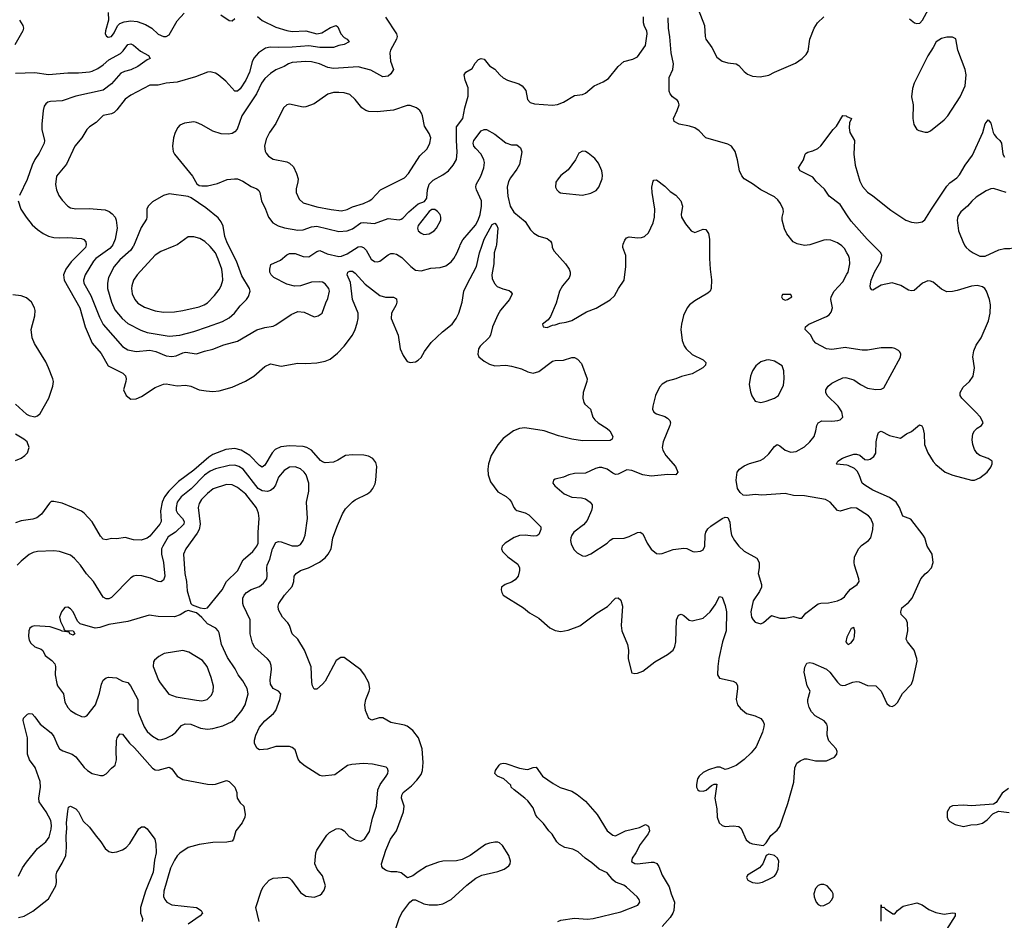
# Model space of a CAD drawing. Header units: inches. Extents: x 1834610 to 2027685, y 642842 to 774116.
# Tile 246 of 256: x 1913960 to 1921149, y 705078 to 711652. Entities that reach past the tile are written whole.
import ezdxf

# ---------------------------------------------------------------- set-up
doc = ezdxf.new("R2010")
doc.units = ezdxf.units.IN
doc.header["$MEASUREMENT"] = 0
for name, color, linetype in [('B9710', 7, 'Continuous'), ('B9711', 7, 'Continuous'), ('B9720', 7, 'Continuous'), ('B9721', 7, 'Continuous')]:
    doc.layers.add(name, color=color, linetype=linetype)

msp = doc.modelspace()

# ---------------------------------------------------------------- linework, layer by layer
at = {"layer": 'B9710', "color": 5}
for points, elevation in [([(1914442, 710000), (1914439, 709990), (1914334.9, 709885.1), (1914295.9, 709830), (1914279.5, 709790), (1914284.6, 709750), (1914397.8, 709550), (1914436.6, 709410), (1914490, 709291.4), (1914554.9, 709214.9), (1914604.5, 709124.5), (1914713, 709073), (1914732.4, 709052.4), (1914737.4, 709030), (1914734.6, 709010), (1914717.6, 708950), (1914737.1, 708910), (1914770, 708881.3), (1914810, 708885.7), (1914850, 708902), (1914950, 708967.7), (1915010, 708992.2), (1915030, 708993.7), (1915110, 708980.2), (1915170, 708985.4), (1915210, 708975.9), (1915270, 708951.3), (1915321.7, 708941.7), (1915370, 708938.2), (1915417.3, 708942.7), (1915510.3, 708970.3), (1915607.3, 709012.7), (1915670, 709050.3), (1915750, 709121.3), (1915790, 709140.3), (1915870, 709123.8), (1915990, 709144.9), (1916050, 709142.4), (1916130, 709147.2), (1916190, 709158.3), (1916225.7, 709174.3), (1916281.3, 709218.7), (1916330, 709269), (1916390, 709350.3), (1916409.3, 709390.7), (1916423.8, 709436.2), (1916429.9, 709470), (1916429.9, 709510), (1916390.6, 709610), (1916374.1, 709734.1), (1916349.8, 709790), (1916354.5, 709810), (1916370, 709817.7), (1916390, 709815.5), (1916410, 709801.8), (1916482.5, 709722.5), (1916590, 709639), (1916630, 709627.9), (1916690, 709627), (1916710, 709614), (1916712.4, 709590), (1916707.6, 709570), (1916674.3, 709510), (1916671.5, 709471.5), (1916722.2, 709350), (1916738.4, 709250), (1916759.9, 709199.9), (1916790, 709157.3), (1916810.5, 709150.5), (1916850, 709154.9), (1916870, 709166), (1916890, 709185.5), (1916916.1, 709230), (1916964.4, 709295.6), (1917045.7, 709374.3), (1917116.4, 709430), (1917147.8, 709470), (1917166.5, 709510), (1917191.4, 709590), (1917203.7, 709670), (1917223.5, 709716.5), (1917293.9, 709850), (1917316, 709950), (1917332.9, 710000)], 420), ([(1914632.1, 710000), (1914617.2, 709982.8), (1914516.3, 709910), (1914497.8, 709890), (1914438.2, 709790), (1914424.7, 709750), (1914429.2, 709730), (1914478.9, 709638.9), (1914541.6, 709481.6), (1914568.3, 709428.3), (1914710, 709267.2), (1914750, 709242.7), (1914810, 709230.1), (1914910, 709240.5), (1914954.9, 709230), (1915030, 709198.9), (1915070, 709193.4), (1915101.5, 709198.5), (1915150, 709220.2), (1915170, 709224.2), (1915250, 709212.2), (1915310, 709232.6), (1915370, 709246.3), (1915450, 709277.6), (1915550, 709304.9), (1915690, 709387.2), (1915750, 709405.5), (1915810, 709415.2), (1915830, 709423.9), (1915940.9, 709499.1), (1915990, 709523.1), (1916037.4, 709517.4), (1916110, 709484), (1916138, 709490), (1916168.7, 709510), (1916194.2, 709585.8), (1916210, 709618), (1916222.4, 709670), (1916217.6, 709690), (1916190, 709724.5), (1916170, 709735.6), (1916150, 709738.7), (1916090, 709736.9), (1916010, 709709.6), (1915966.9, 709706.9), (1915910, 709721.3), (1915816, 709770), (1915796, 709790), (1915786, 709810), (1915785.2, 709830), (1915794.6, 709865.4), (1915862.8, 709897.2), (1915910, 709935.8), (1915930, 709946.7), (1915970, 709945.7), (1916030, 709923.1), (1916070, 709920.3), (1916130, 709959.6), (1916150, 709966.3), (1916203.7, 709943.7), (1916290, 709924.8), (1916310, 709926), (1916350, 709943.3), (1916430, 709994.4), (1916450, 709997.7), (1916471.2, 709990), (1916489, 709969), (1916525, 709905), (1916550, 709886.7), (1916570, 709883.7), (1916590, 709890.3), (1916650, 709936), (1916670, 709944.9), (1916690, 709946.5), (1916710, 709941.5), (1916750, 709917.4), (1916814.9, 709850), (1916850, 709824.9), (1916890, 709819.3), (1916962.7, 709837.3), (1917030, 709842.4), (1917070, 709854.4), (1917110, 709884.9), (1917130.6, 709909.4), (1917152.6, 709947.4), (1917172.9, 710000)], 440), ([(1914789.8, 710000), (1914786.9, 709993.1), (1914770, 709968.9), (1914690, 709899.2), (1914649.2, 709850), (1914609.3, 709770), (1914600.5, 709730), (1914600.9, 709690), (1914629.5, 709590), (1914655.1, 709535.1), (1914707.5, 709470), (1914750, 709434.2), (1914844.9, 709384.9), (1914889.5, 709369.5), (1915050, 709342), (1915130, 709348.7), (1915230, 709375.9), (1915329.9, 709410.1), (1915440.7, 709450), (1915490, 709475.8), (1915529.2, 709510.8), (1915570, 709564.2), (1915615.1, 709610), (1915630, 709630.7), (1915642.6, 709670), (1915636.8, 709690), (1915581.3, 709781.3), (1915541.6, 709890), (1915486.1, 710000)], 460), ([(1915086.2, 710000), (1914990, 709960.3), (1914950, 709934.5), (1914818.5, 709790), (1914791.5, 709750), (1914777.3, 709710), (1914774.9, 709690), (1914781.3, 709650), (1914800.2, 709610), (1914823.4, 709583.4), (1914870, 709553.2), (1914950, 709526.7), (1915010, 709517.1), (1915090, 709520.2), (1915150, 709529.1), (1915270, 709556.2), (1915305.6, 709570), (1915330, 709586), (1915382.1, 709637.9), (1915416.8, 709683.2), (1915430.9, 709710), (1915442.4, 709750), (1915441.5, 709790), (1915434.5, 709830), (1915410, 709905.1), (1915389.8, 709950), (1915350, 709997.7), (1915347.5, 710000)], 480), ([(1917438.5, 710000), (1917424.2, 709950), (1917422, 709870), (1917407.2, 709790), (1917410, 709762.8), (1917425.7, 709725.7), (1917445, 709705), (1917487.1, 709687.1), (1917534.4, 709674.4), (1917546.4, 709666.4), (1917554.4, 709650), (1917534.9, 709610), (1917470, 709531.3), (1917450, 709497.6), (1917411.2, 709410), (1917397.4, 709350), (1917387.9, 709332.1), (1917322.6, 709270), (1917310.3, 709250), (1917305.3, 709210), (1917311.7, 709191.7), (1917350, 709158.4), (1917390, 709137.1), (1917430, 709125.5), (1917509.8, 709130.2), (1917550, 709124.2), (1917622.9, 709102.9), (1917670, 709081.1), (1917710, 709071.8), (1917750, 709083.1), (1917850, 709160.2), (1917870, 709165.2), (1917930, 709167.9), (1917990, 709187.4), (1918010, 709185.7), (1918033.7, 709173.7), (1918062.3, 709142.3), (1918103.1, 709030), (1918100.9, 709010), (1918073.1, 708930), (1918070.4, 708890), (1918078, 708858), (1918086, 708846), (1918128, 708810), (1918144.2, 708750), (1918158, 708730), (1918182.4, 708710), (1918249.1, 708669.1), (1918268.2, 708650), (1918290.4, 708609.6), (1918286.8, 708590), (1918270, 708580.7), (1918070, 708578.7), (1917990, 708590.6), (1917893.8, 708613.8), (1917789.2, 708650), (1917647.9, 708672.1), (1917610, 708667.1), (1917565.3, 708650), (1917490, 708595.3), (1917450.1, 708549.9), (1917402.9, 708470), (1917383, 708410), (1917378.4, 708370), (1917381.1, 708330), (1917398.2, 708278.2), (1917450, 708205.7), (1917511, 708171), (1917535.3, 708150), (1917551.8, 708130), (1917568.5, 708090), (1917578.5, 708078.5), (1917589.3, 708069.3), (1917650, 708051.3), (1917678, 708038), (1917765.7, 707950), (1917764.4, 707930), (1917750, 707894), (1917735.7, 707884.3), (1917710, 707881.4), (1917650, 707889.9), (1917610, 707887.9), (1917570, 707871.1), (1917505.5, 707830), (1917482.4, 707810), (1917478.2, 707790), (1917485.4, 707770), (1917523.6, 707730), (1917597.3, 707677.3), (1917610.2, 707650.2), (1917610.2, 707630.2), (1917598.6, 707590), (1917577.8, 707562.2), (1917550, 707546.3), (1917504, 707530), (1917478.4, 707510), (1917474.4, 707490), (1917479.3, 707470), (1917490.7, 707450), (1917637.6, 707357.6), (1917683.1, 707323.1), (1917750, 707284.4), (1917830, 707213), (1917870, 707192.7), (1917910, 707186), (1917963.9, 707196.1), (1918050, 707228.2), (1918177.3, 707322.7), (1918250.7, 707369.3), (1918310, 707428.2), (1918330, 707430.7), (1918350, 707414), (1918360.2, 707370), (1918351.5, 707230), (1918355.6, 707190), (1918398.7, 707090), (1918404.9, 707050), (1918403.1, 706990), (1918426.8, 706890), (1918430, 706884.7), (1918450, 706878.8), (1918470, 706880.7), (1918510, 706895.5), (1918596.6, 706963.4), (1918690, 707018), (1918731.2, 707050), (1918742.8, 707077.2), (1918749.8, 707110), (1918754.8, 707270), (1918770, 707304.9), (1918790, 707313.4), (1918810, 707302), (1918847.7, 707267.7), (1918870, 707263.6), (1918950, 707283.6), (1919001.7, 707330), (1919038.6, 707381.4), (1919070, 707441), (1919090, 707436), (1919110, 707376), (1919119.3, 707330), (1919116.9, 707190), (1919091.1, 707110), (1919064.5, 706990), (1919056.5, 706930), (1919055.3, 706870), (1919070, 706846.4), (1919170, 706823.1), (1919192.2, 706810), (1919200.3, 706790), (1919201.7, 706770), (1919190.4, 706690), (1919200.5, 706650), (1919222.9, 706622.9), (1919267.1, 706587.1), (1919330, 706570.3), (1919371, 706551), (1919388.1, 706528.1), (1919394.3, 706510), (1919394, 706490), (1919384, 706450), (1919336.8, 706343.2), (1919300.7, 706299.3), (1919250, 706251.5), (1919192.1, 706208), (1919130, 706182.7), (1919110, 706179), (1919075.2, 706195.2), (1919050, 706195.1), (1918990, 706176.2), (1918950, 706156.5), (1918920.2, 706130), (1918909.2, 706110), (1918900.7, 706070), (1918902, 706050), (1918910.2, 706030.2), (1918922, 706022), (1918950, 706019.2), (1918971.2, 706028.8), (1919010, 706062.6), (1919030, 706071.8), (1919050.4, 706070.4), (1919036.2, 705970), (1919048.8, 705891.2), (1919053.1, 705830), (1919067.6, 705790), (1919088.5, 705770), (1919110, 705762.9), (1919170, 705768.1), (1919210, 705762.6), (1919228, 705748), (1919264.7, 705664.7), (1919290, 705643), (1919310, 705636.4), (1919390, 705624), (1919410, 705642), (1919444.3, 705695.7), (1919490, 705736.5), (1919510, 705763.2), (1919569.2, 705930), (1919612.9, 706087.1), (1919619.4, 706190), (1919635, 706225), (1919657.3, 706242.7), (1919690, 706255.2), (1919710, 706255.6), (1919770, 706242.7), (1919850, 706240.9), (1919910, 706268.9), (1919926.3, 706290), (1919929.6, 706310), (1919921.6, 706330), (1919868, 706388), (1919861.8, 706401.8), (1919855.8, 706430), (1919858.9, 706490), (1919853.5, 706510), (1919833, 706533), (1919767.8, 706570), (1919740.3, 706600.3), (1919723.7, 706630), (1919713.8, 706670), (1919713.8, 706690), (1919731.2, 706750), (1919709.7, 706790), (1919688, 706890), (1919693.4, 706926.6), (1919706.2, 706953.8), (1919730, 706959.1), (1919750, 706955.5), (1919850, 706910.4), (1919874, 706890), (1919930, 706816.3), (1919950, 706797.1), (1919970, 706792.4), (1919990, 706794.4), (1920000, 706798.4)], 420), ([(1917846.4, 710000), (1917848.2, 709990), (1917862, 709962), (1917944.2, 709870), (1917972.2, 709830), (1917979.5, 709810), (1917979.5, 709790), (1917971.7, 709768.3), (1917922, 709710), (1917900.7, 709670), (1917876.1, 709583.9), (1917834.8, 709485.2), (1917818.8, 709461.2), (1917778, 709430), (1917782, 709410), (1917810, 709404.7), (1917850, 709422), (1917870, 709424.7), (1917902.7, 709437.3), (1917950, 709443), (1917990, 709455.5), (1918099.3, 709520.7), (1918170, 709547), (1918270, 709606.7), (1918303.7, 709636.3), (1918333, 709690), (1918373.3, 709750), (1918386.3, 709850), (1918386, 709910), (1918384.4, 709930), (1918362.6, 709990), (1918363.8, 710000)], 440), ([(1918996.9, 710000), (1918995.8, 709910), (1919000.4, 709830), (1919012.1, 709752.1), (1919008.5, 709690), (1919000.5, 709670), (1918984.9, 709655.1), (1918890, 709599.7), (1918850.2, 709569.8), (1918834, 709550), (1918807.5, 709492.5), (1918791.4, 709430), (1918787.1, 709390), (1918796, 709310), (1918811.3, 709271.3), (1918825.3, 709250), (1918869.3, 709209.3), (1918950.5, 709170), (1918970.6, 709150), (1918968.2, 709130), (1918948.4, 709110), (1918870, 709066.6), (1918791.5, 709048.5), (1918750, 709029.7), (1918686.1, 709013.9), (1918650, 708992.3), (1918630.4, 708969.6), (1918602.4, 708910), (1918581.6, 708830), (1918579.1, 708810), (1918590, 708786), (1918610, 708774), (1918670, 708756.3), (1918690, 708744), (1918706, 708726), (1918710.4, 708710), (1918706.4, 708690), (1918657.8, 708570), (1918650.3, 708530), (1918654.9, 708510), (1918676.5, 708470), (1918748.2, 708390), (1918764.9, 708350), (1918750, 708329.6), (1918693, 708333), (1918570, 708321), (1918509.3, 708329.3), (1918430, 708362.2), (1918392.7, 708367.3), (1918330, 708334.8), (1918310, 708333.3), (1918290, 708341.7), (1918250, 708372.1), (1918210, 708384), (1918190, 708382.6), (1918164.1, 708375.9), (1918090, 708341.6), (1918010, 708339.5), (1917970, 708329.4), (1917930, 708312.3), (1917870, 708299), (1917858, 708290), (1917851.3, 708270), (1917866, 708250), (1917934.8, 708190), (1917990, 708166.7), (1918062.3, 708162.3), (1918090, 708154), (1918125.5, 708130), (1918138.4, 708110), (1918140.3, 708090), (1918134.9, 708070), (1918102.5, 707997.5), (1918075.3, 707964.8), (1918006.4, 707910), (1917990.4, 707890), (1917983.1, 707870), (1917981.3, 707850), (1917985.8, 707825.8), (1918005.1, 707785.1), (1918030, 707760.7), (1918070, 707737.3), (1918090, 707736.3), (1918130, 707753), (1918249.2, 707830), (1918270, 707853.4), (1918290, 707866), (1918372.7, 707867.3), (1918410, 707879.3), (1918470, 707908), (1918490, 707910.4), (1918510, 707898.8), (1918541.7, 707830), (1918570, 707786), (1918610, 707756.4), (1918630, 707752.2), (1918650, 707755.3), (1918730, 707783.8), (1918810, 707794), (1918830, 707791), (1918874, 707770), (1918890, 707767.7), (1918930, 707773.4), (1918950, 707782.8), (1918962, 707810), (1918963.5, 707890), (1918969.8, 707910.2), (1918985.3, 707934.7), (1919006.2, 707953.8), (1919090, 708010.8), (1919110, 708021), (1919130, 708018), (1919144.9, 707984.9), (1919148.7, 707930), (1919157.4, 707890), (1919178.9, 707850), (1919210.4, 707810), (1919250, 707772.4), (1919340.8, 707720.8), (1919358.9, 707690), (1919359, 707650), (1919351.6, 707610), (1919376.5, 707530), (1919376, 707510), (1919362, 707478), (1919315.5, 707410), (1919297.1, 707330), (1919303.8, 707290), (1919314.8, 707270), (1919330, 707254.8), (1919370, 707242.8), (1919390, 707250.8), (1919450, 707302.8), (1919510, 707283.1), (1919550, 707284), (1919610, 707294.7), (1919650, 707283.6), (1919670, 707284.2), (1919700.7, 707319.3), (1919790, 707387), (1919810, 707392.9), (1919864, 707396), (1919930, 707410.3), (1919958.2, 707421.8), (1919980.9, 707439.1), (1920000, 707463)], 440), ([(1920000, 709951), (1919981.8, 709981.8), (1919964.5, 710000)], 440), ([(1920000, 709257.2), (1919990, 709258.7), (1919890, 709245.3), (1919850, 709249.8), (1919771.8, 709291.8), (1919756.3, 709310), (1919732.9, 709352.9), (1919694.5, 709390), (1919697, 709410), (1919720.7, 709430), (1919850, 709485.2), (1919870, 709498.7), (1919883.7, 709516.3), (1919894, 709550), (1919882.5, 709610), (1919883.7, 709630), (1919906.2, 709670), (1919970, 709739.5), (1920000, 709794.2)], 440), ([(1913930, 708845.8), (1914010, 708771.7), (1914030, 708762.4), (1914070, 708753.7), (1914090, 708760.4), (1914110, 708777.3), (1914172.3, 708890), (1914202.5, 708977.5), (1914205.7, 709010), (1914201.9, 709030), (1914170.4, 709110.4), (1914150, 709153.6), (1914067.3, 709287.3), (1914051.2, 709330), (1914044.5, 709390), (1914071.1, 709490), (1914071.9, 709530), (1914067.8, 709550), (1914044.8, 709590), (1914010, 709622.7), (1913970, 709636.2), (1913910, 709644)], 420), ([(1920000, 708079.9), (1919950, 708063.6), (1919929.8, 708069.8), (1919877.6, 708130), (1919844, 708150), (1919690, 708176.4), (1919610, 708177.6), (1919550, 708194), (1919377.8, 708182.2), (1919330, 708185.4), (1919270, 708178.7), (1919242.4, 708182.4), (1919220.1, 708200.1), (1919200.7, 708230), (1919191.7, 708291.7), (1919199.5, 708350), (1919214.5, 708370), (1919250, 708395.8), (1919287.6, 708412.4), (1919365.4, 708434.6), (1919392.1, 708447.9), (1919430, 708482), (1919470, 708536.4), (1919490, 708550.4), (1919510, 708542.4), (1919550, 708510.4), (1919590, 708494), (1919630, 708499.5), (1919690, 708534.3), (1919730, 708571.8), (1919759.7, 708610), (1919773.5, 708650), (1919779.7, 708690), (1919790, 708710.4), (1919816.6, 708723.4), (1919890, 708720.9), (1919933.9, 708726.1), (1919949.6, 708730.4), (1919969.2, 708750), (1919963.7, 708790), (1919935.6, 708830), (1919855.1, 708910), (1919846.3, 708930), (1919846, 708950), (1919862.4, 708977.6), (1919890, 708999.5), (1919922.9, 709017.1), (1919970, 709037), (1919990, 709039.5), (1920000, 709037)], 440), ([(1913930, 708434.9), (1913970, 708450.5), (1913998, 708470), (1914016.2, 708490), (1914029.5, 708530), (1914014.5, 708570), (1913989.6, 708590), (1913930, 708625.5)], 420), ([(1916690, 704966.8), (1916729.7, 705090.3), (1916750, 705131.3), (1916809.4, 705210.6), (1916830, 705226), (1916850, 705226), (1916910, 705198.8), (1916950, 705190.8), (1917009.3, 705190.7), (1917050, 705198.8), (1917109, 705230), (1917224.9, 705335.1), (1917290, 705386), (1917333.7, 705406.3), (1917450, 705433.7), (1917497.2, 705450), (1917530, 705474), (1917540.7, 705490), (1917543.6, 705510), (1917531.5, 705550), (1917484.4, 705624.4), (1917462.3, 705642.3), (1917450, 705647.6), (1917430, 705648), (1917390, 705641.1), (1917362, 705630), (1917250, 705551.2), (1917190, 705520.5), (1917150, 705512.4), (1917050, 705509.7), (1917016.9, 705503.1), (1916930.3, 705469.7), (1916868.3, 705431.7), (1916830, 705402), (1916791.3, 705388.7), (1916745.2, 705425.2), (1916712.5, 705432.5), (1916670, 705432), (1916650, 705436.2), (1916630, 705443.6), (1916610, 705459.3), (1916602.9, 705470), (1916601.6, 705490), (1916632.3, 705590), (1916667.3, 705670), (1916710.7, 705730), (1916763.1, 705870), (1916766.8, 705910), (1916748.2, 705970), (1916749.8, 705990), (1916760.3, 706010), (1916820.7, 706059.3), (1916859.2, 706100.8), (1916890, 706142.6), (1916900.6, 706170), (1916906.8, 706230), (1916897.2, 706330), (1916870.6, 706410), (1916830, 706462), (1916790, 706494.2), (1916770, 706502), (1916670, 706521.7), (1916610, 706556.8), (1916583.4, 706556.6), (1916530, 706538.7), (1916510, 706551.8), (1916483.8, 706610), (1916478.8, 706650), (1916486.2, 706690), (1916512, 706750), (1916515.3, 706770), (1916508.7, 706810), (1916478, 706870), (1916450, 706906.3), (1916330, 706995.1), (1916304.7, 706995.3), (1916270, 706975.1), (1916190, 706824.5), (1916170, 706800.7), (1916130, 706766), (1916110, 706765.2), (1916098.4, 706790), (1916093.9, 706813.9), (1916087.5, 706927.5), (1916039.7, 707050), (1915989.8, 707129.8), (1915949.8, 707169.8), (1915929.8, 707230), (1915917.7, 707250), (1915877.7, 707290), (1915850, 707344), (1915847.1, 707370), (1915852.3, 707390), (1915893.1, 707450), (1915950, 707514.9), (1915962, 707550), (1915962.6, 707590), (1915978, 707610), (1916010, 707632), (1916068.4, 707651.6), (1916149, 707691), (1916190, 707724.9), (1916210.9, 707750), (1916234.2, 707790), (1916247.2, 707870), (1916281.3, 707958.7), (1916315.5, 708044.5), (1916339.1, 708080.9), (1916390, 708131.7), (1916410, 708146), (1916498, 708190), (1916523.7, 708210), (1916538.4, 708230), (1916555.2, 708264.8), (1916560.5, 708290), (1916567.3, 708390), (1916560.1, 708420.1), (1916539.3, 708450), (1916506.5, 708466.5), (1916472.9, 708472.9), (1916390, 708476.3), (1916339.5, 708470), (1916283.5, 708436.5), (1916250, 708422), (1916190, 708417.2), (1916170, 708424.1), (1916155.4, 708435.4), (1916090, 708509.1), (1916056.4, 708530), (1916030, 708536.1), (1915930, 708540.6), (1915866.4, 708533.6), (1915826, 708514), (1915804.2, 708490), (1915750, 708400.4), (1915730, 708386.6), (1915710, 708397.1), (1915641, 708470), (1915578, 708510), (1915530, 708522.5), (1915465.1, 708514.9), (1915370, 708477.9), (1915340.4, 708459.6), (1915230, 708364.5), (1915119.2, 708280.8), (1915049.8, 708210.2), (1915017.8, 708170), (1915000.4, 708130), (1914987.5, 708067.5), (1914992, 707990), (1914983.2, 707970), (1914910, 707880.8), (1914890, 707867), (1914846.5, 707853.5), (1914790, 707855.9), (1914730, 707872.4), (1914670, 707862), (1914630, 707864.5), (1914590, 707855.1), (1914570, 707861.2), (1914550, 707882.7), (1914490, 707987.6), (1914430, 708049.6), (1914410, 708064.5), (1914270, 708123.6), (1914210, 708135.1), (1914190, 708134), (1914176.3, 708123.7), (1914117.8, 708042.2), (1914085.4, 708014.6), (1914055, 708005), (1913970, 707993.6), (1913930, 707978.4)], 420), ([(1920000, 708399.5), (1919927.2, 708407.2), (1919924, 708410), (1919933.2, 708430), (1919968.3, 708451.7), (1920000, 708462.5)], 420), ([(1915707.6, 705070), (1915683.7, 705170), (1915722.7, 705290), (1915738.6, 705321.4), (1915782, 705370), (1915810, 705386), (1915910, 705392.4), (1915930, 705384), (1915944, 705370), (1916010, 705281), (1916050, 705254.8), (1916110, 705247.3), (1916150, 705260.7), (1916165.8, 705274.2), (1916183.6, 705296.4), (1916193.3, 705330), (1916170, 705402.7), (1916131, 705451), (1916115.8, 705490), (1916122, 705570), (1916129.7, 705590), (1916201.7, 705698.3), (1916222.4, 705717.6), (1916270, 705744.9), (1916290, 705748), (1916310, 705743), (1916330, 705730.5), (1916364.9, 705690), (1916410, 705664.5), (1916450, 705656), (1916477.6, 705670), (1916513.4, 705726.6), (1916536.2, 705823.8), (1916564.8, 705910), (1916574.7, 706030), (1916591.7, 706068.3), (1916636.2, 706130), (1916646.6, 706150), (1916649.2, 706169.2), (1916645.2, 706185.2), (1916636.5, 706196.5), (1916536.4, 706216.4), (1916470, 706221.7), (1916383.9, 706216.1), (1916352.4, 706207.6), (1916260.7, 706139.3), (1916169.6, 706129.6), (1916150, 706135.1), (1916043.3, 706203.3), (1916010, 706229.6), (1915993.9, 706253.9), (1915970, 706321.2), (1915950, 706339.7), (1915930, 706345.4), (1915850, 706347.1), (1915830, 706345.4), (1915770, 706327.1), (1915710, 706322.9), (1915690, 706333.2), (1915673.6, 706370), (1915673.8, 706393.8), (1915683.1, 706430), (1915710, 706486.4), (1915750, 706534.9), (1915813, 706587), (1915829.7, 706610), (1915858, 706690), (1915865.2, 706730), (1915849.4, 706749.4), (1915810, 706769.4), (1915790, 706802), (1915788.4, 706830), (1915799.2, 706910), (1915796.6, 706936.6), (1915786.6, 706966.6), (1915770, 706987.6), (1915677, 707070), (1915659.7, 707099.7), (1915643.7, 707170), (1915642.2, 707270), (1915593, 707373), (1915587.8, 707390), (1915589.8, 707430), (1915597.8, 707450), (1915615.1, 707470), (1915650, 707492.1), (1915710, 707513.8), (1915740.4, 707539.6), (1915763.5, 707570), (1915767.8, 707592.2), (1915764.1, 707650), (1915767.8, 707670), (1915785.6, 707714.4), (1915805.4, 707790), (1915830, 707834.9), (1915850, 707843.1), (1915870, 707840.3), (1915950, 707811.6), (1915989.7, 707810.3), (1916010, 707821.3), (1916030, 707850.5), (1916043.5, 707890), (1916061.2, 708010), (1916052.8, 708130), (1916069.7, 708210), (1916071.1, 708270), (1916051.1, 708330), (1916038, 708350), (1916010, 708372.6), (1915970, 708388.2), (1915930, 708386.6), (1915890, 708360.5), (1915850, 708311.5), (1915826.6, 708253.4), (1915810.2, 708230), (1915790, 708214.5), (1915770, 708207.8), (1915730, 708213.2), (1915701.6, 708230), (1915590.7, 708370.7), (1915560.4, 708390), (1915530, 708400.2), (1915490, 708398.9), (1915390, 708373.5), (1915350, 708356.6), (1915310, 708327.4), (1915211.7, 708228.3), (1915139, 708170), (1915110.1, 708130), (1915101.6, 708090), (1915103, 708070), (1915112.8, 708050), (1915148.6, 708010), (1915159.8, 707990), (1915159.2, 707970), (1915098.5, 707910), (1915043, 707877), (1915003.7, 707810), (1914996.3, 707790), (1914995, 707750), (1915009.4, 707690), (1915020.2, 707590), (1915010, 707560.7), (1914990, 707548.2), (1914970, 707551.2), (1914914.1, 707574.1), (1914851.4, 707591.4), (1914810, 707595.6), (1914790, 707591.1), (1914770, 707578.7), (1914630, 707435.1), (1914610, 707425.1), (1914590, 707424.2), (1914570, 707437), (1914498.3, 707550), (1914447.1, 707607.1), (1914403.5, 707670), (1914359.3, 707719.3), (1914330, 707743.5), (1914250, 707769.8), (1914210, 707774), (1914090, 707770.8), (1914057.3, 707762.7), (1914030, 707748.3), (1913970, 707700.5), (1913940.3, 707670)], 440), ([(1920000, 707144.2), (1919991.1, 707111.1), (1920000, 707101.7)], 440), ([(1913950, 705398.7), (1913980.4, 705459.6), (1914010, 705503.1), (1914090, 705600.9), (1914150, 705651.6), (1914175.7, 705684.3), (1914190, 705742), (1914191.4, 705770), (1914185.9, 705805.9), (1914152.8, 705870), (1914102.9, 705942.9), (1914099.6, 705970), (1914112.6, 706050), (1914108.8, 706090), (1914072.6, 706192.6), (1914032, 706250), (1914015.6, 706290), (1914016, 706410), (1913984.2, 706535.8), (1913987.8, 706552.2), (1914017.2, 706582.8), (1914030, 706588), (1914050, 706583.8), (1914070, 706563.8), (1914108.3, 706508.3), (1914190, 706447), (1914210, 706420.5), (1914235.5, 706355.5), (1914250.4, 706330), (1914274.5, 706314.5), (1914343, 706290), (1914370, 706271.6), (1914430, 706192), (1914454.9, 706170), (1914490, 706150.3), (1914550, 706134), (1914570, 706134.4), (1914590, 706146), (1914630, 706188.4), (1914657.6, 706210), (1914667.3, 706250), (1914663.5, 706310), (1914666.4, 706390), (1914671.1, 706408.9), (1914690, 706438), (1914710, 706435.5), (1914762.4, 706370), (1914796.9, 706336.9), (1914928.6, 706188.6), (1914950, 706176.5), (1914970, 706173.7), (1915050, 706196.4), (1915070, 706183.8), (1915110.3, 706130), (1915150, 706104.4), (1915330, 706072.4), (1915370, 706068), (1915390, 706070.4), (1915470, 706098.8), (1915490, 706091), (1915531, 706050), (1915546, 706010), (1915544, 705990), (1915548.1, 705968.1), (1915570, 705936), (1915596, 705910), (1915606.8, 705850), (1915602.8, 705830), (1915584, 705790), (1915538, 705730), (1915522, 705670), (1915510, 705656), (1915471.8, 705648.2), (1915370, 705645.4), (1915271.3, 705630), (1915190, 705608.5), (1915130, 705568.7), (1915110.7, 705549.3), (1915090, 705517.4), (1915061.4, 705458.6), (1915011.8, 705290), (1915010.2, 705250.2), (1915019.1, 705230), (1915033.7, 705210), (1915070.9, 705190.9), (1915250.7, 705170), (1915285.5, 705150), (1915294.4, 705130), (1915278, 705110), (1915190.4, 705050)], 440), ([(1917890, 705068), (1917910, 705077.6), (1918010, 705092.9), (1918105.2, 705085.2), (1918146, 705090), (1918350, 705140.1), (1918471.9, 705188.1), (1918487.2, 705210), (1918481.8, 705230), (1918468.7, 705250), (1918390, 705318.7), (1918370, 705332.9), (1918310, 705355.9), (1918290, 705372.9), (1918250, 705423.8), (1918190, 705450.8), (1918137.3, 705497.3), (1918088.5, 705530), (1918037.5, 705577.4), (1917997.9, 705597.9), (1917939.3, 705610), (1917902, 705630), (1917882.7, 705650), (1917847, 705707), (1917824, 705730), (1917783.7, 705783.7), (1917737.2, 705830), (1917725.2, 705850), (1917710, 705898), (1917670, 705948.7), (1917648.7, 705970), (1917570, 706029), (1917549.2, 706050), (1917544.7, 706064.7), (1917495.3, 706110), (1917448, 706130), (1917428, 706150), (1917434, 706170), (1917461.2, 706210), (1917470, 706218.8), (1917490, 706224), (1917510, 706222), (1917608.2, 706188.2), (1917650, 706180.4), (1917670, 706179.3), (1917710, 706194), (1917730, 706194.8), (1917777.6, 706130), (1917855.4, 706075.4), (1917907, 706047), (1917990, 706020.2), (1918030, 705995.6), (1918090, 705947), (1918177, 705850), (1918250, 705730.7), (1918290, 705698), (1918310, 705693.4), (1918384, 705730), (1918484, 705756), (1918530, 705777.3), (1918550, 705764.7), (1918558, 705730), (1918548.2, 705710), (1918489.3, 705630.7), (1918459.6, 705570), (1918432, 705530), (1918427.8, 705507.8), (1918450, 705492.4), (1918470, 705490.3), (1918570, 705503.1), (1918590, 705502), (1918612.7, 705492.7), (1918626.7, 705470), (1918650, 705407.3), (1918702.4, 705322.4), (1918715.3, 705270), (1918741, 705210), (1918735.5, 705150), (1918729.4, 705130), (1918710, 705096.9), (1918650, 705031.4)], 380), ([(1913950, 705098.3), (1913991.3, 705108.7), (1914056.6, 705143.4), (1914170, 705233.4), (1914222.6, 705330), (1914227.3, 705352.7), (1914226.8, 705410), (1914232, 705430), (1914270, 705494.9), (1914295.8, 705550), (1914301.7, 705610), (1914299, 705690), (1914304.9, 705750), (1914302.5, 705790), (1914310, 705874), (1914316.5, 705903.5), (1914330, 705910.7), (1914370, 705890.3), (1914388.8, 705870), (1914422.2, 705802.2), (1914470, 705757.6), (1914510, 705700.4), (1914552.7, 705650), (1914582.8, 705602.8), (1914610, 705578.8), (1914633.7, 705573.7), (1914670, 705577.6), (1914710, 705592.2), (1914737, 705610), (1914762.7, 705637.3), (1914830, 705746), (1914850, 705761), (1914870, 705758.8), (1914890, 705746), (1914946.8, 705670), (1914954.2, 705634.2), (1914956.5, 705570), (1914943.9, 705516.1), (1914933.7, 705430), (1914878.3, 705290), (1914842.8, 705170), (1914841.7, 705130), (1914857, 705090), (1914854.9, 705070)], 420)]:
    msp.add_lwpolyline(points, dxfattribs=dict(at, elevation=elevation))
for points, elevation in [([(1919590, 709646), (1919530, 709646), (1919522, 709630), (1919530, 709614), (1919550, 709606), (1919566, 709610), (1919598, 709630)], 460), ([(1919430, 709168.4), (1919410, 709167.3), (1919370, 709155.6), (1919334.4, 709125.6), (1919310.3, 709090), (1919295.8, 709050), (1919286.7, 708990), (1919295.6, 708935.6), (1919305.3, 708905.3), (1919330, 708866.8), (1919370, 708857.1), (1919410, 708868.5), (1919470, 708890.5), (1919499.3, 708910), (1919535.6, 708984.4), (1919541.6, 709030), (1919539.7, 709090), (1919525.7, 709125.7), (1919470, 709158.5)], 460), ([(1915470, 708258.6), (1915371.5, 708228.5), (1915330, 708194.6), (1915287.2, 708150), (1915270, 708120.7), (1915262.3, 708090), (1915276.6, 707970), (1915270.1, 707929.9), (1915256.6, 707903.4), (1915172.1, 707790), (1915154.7, 707750), (1915164.6, 707610), (1915178.6, 707550), (1915183.2, 707483.2), (1915210, 707391.3), (1915219.8, 707379.8), (1915278, 707358), (1915310, 707353), (1915330, 707358), (1915437.6, 707490), (1915468.5, 707550), (1915550.9, 707630), (1915590.7, 707710), (1915663.1, 707770), (1915691.8, 707808.2), (1915700.6, 707830), (1915700.7, 707910), (1915707.9, 708010), (1915702.5, 708050), (1915688.7, 708088.7), (1915610, 708189), (1915550, 708237), (1915510, 708256.5)], 460), ([(1914310, 707362.7), (1914290, 707361.2), (1914278.8, 707350), (1914264.9, 707330), (1914250.8, 707290), (1914258, 707258), (1914282, 707210), (1914282, 707202), (1914292.7, 707192.7), (1914351, 707191), (1914362, 707170), (1914350, 707158), (1914326, 707170), (1914322, 707182), (1914270, 707188), (1914256.4, 707196.4), (1914181.2, 707221.2), (1914070, 707228.5), (1914050, 707223.1), (1914034.9, 707210), (1914026.2, 707190), (1914023.6, 707150), (1914030, 707122.8), (1914041.2, 707101.2), (1914070, 707074), (1914117.3, 707057.3), (1914127.7, 707047.7), (1914144.9, 707010), (1914193.2, 706973.2), (1914215.8, 706950), (1914221.1, 706930), (1914219.5, 706870), (1914230, 706806), (1914235.8, 706790), (1914278.9, 706730), (1914290.4, 706670), (1914312.4, 706630), (1914330, 706608.7), (1914370, 706583.7), (1914410, 706566.4), (1914430, 706563), (1914450, 706570.6), (1914512.8, 706650), (1914543.5, 706736.5), (1914558, 706802), (1914570, 706830.6), (1914590, 706847.2), (1914607.7, 706852.3), (1914666.8, 706846.8), (1914710, 706823.6), (1914750, 706813.4), (1914768.9, 706790), (1914821.2, 706690), (1914821.6, 706610), (1914826.6, 706590), (1914868.1, 706490), (1914890, 706455), (1914930, 706421.1), (1914970, 706398.2), (1914990, 706394.2), (1915030, 706406.5), (1915074, 706430), (1915099.1, 706450), (1915141.3, 706498.7), (1915169.1, 706510.9), (1915210, 706508.4), (1915281, 706481), (1915330, 706474), (1915370, 706476.8), (1915442, 706498), (1915510, 706529.2), (1915530, 706544.9), (1915582.4, 706610), (1915605.3, 706650), (1915628.7, 706730), (1915619.8, 706770), (1915590, 706824.7), (1915554, 706870), (1915532.9, 706912.9), (1915476, 706996), (1915433.8, 707090), (1915415.5, 707175.5), (1915409.6, 707190), (1915391.8, 707210), (1915330, 707242.4), (1915290, 707287), (1915250, 707321.2), (1915190, 707339), (1915170, 707332.3), (1915132, 707308), (1915090, 707292.3), (1914970, 707295.8), (1914905.9, 707305.9), (1914750, 707259.4), (1914610, 707237.3), (1914545.1, 707214.9), (1914510, 707210.7), (1914401.6, 707241.6), (1914382, 707262), (1914349.3, 707330), (1914330, 707352.3)], 460), ([(1915150, 707046.8), (1915013.5, 707026.5), (1914975.6, 707004.4), (1914942.9, 706977.1), (1914936.4, 706963.6), (1914935.3, 706930), (1914973.6, 706830), (1914984.4, 706810), (1915048.3, 706728.3), (1915101, 706710), (1915250, 706683.6), (1915290, 706679.6), (1915310, 706683.7), (1915329.7, 706690.3), (1915359.3, 706720.7), (1915373.3, 706750), (1915373.9, 706786.1), (1915358.4, 706850), (1915327.8, 706930), (1915294.5, 706974.5), (1915195.7, 707035.7)], 480), ([(1919430, 705559.5), (1919411, 705550), (1919384.9, 705490), (1919360.5, 705459.5), (1919273.7, 705406.3), (1919267.3, 705390), (1919276, 705370), (1919310, 705353.4), (1919350, 705348.8), (1919384.4, 705355.6), (1919450, 705387.3), (1919470, 705398.8), (1919484.2, 705415.8), (1919496.9, 705450), (1919503.6, 705510), (1919493.6, 705530), (1919470, 705549.6)], 420), ([(1919830, 705339.1), (1919810, 705338.9), (1919789.1, 705330.9), (1919770, 705309), (1919758, 705270), (1919760.5, 705250), (1919775.5, 705210), (1919790, 705193.4), (1919810, 705183.1), (1919830, 705185.7), (1919870, 705204.2), (1919890, 705226.4), (1919898.3, 705250), (1919898.3, 705270), (1919889.7, 705290), (1919855.6, 705330)], 420)]:
    msp.add_lwpolyline(points, close=True, dxfattribs=dict(at, elevation=elevation))
at = {"layer": 'B9711', "color": 5}
for points, elevation in [([(1918913.2, 711730), (1918960.6, 711610), (1918964.8, 711530), (1918970.2, 711510), (1919014, 711450), (1919050, 711379.5), (1919090, 711349.2), (1919130, 711337.3), (1919190, 711330.2), (1919210, 711317.4), (1919250, 711274), (1919274.8, 711254.8), (1919310, 711240.3), (1919365.8, 711234.2), (1919430, 711248), (1919470, 711270.4), (1919625.4, 711334.6), (1919672, 711368), (1919701.2, 711398.8), (1919716.5, 711423.5), (1919729.4, 711509.4), (1919761.5, 711590), (1919786, 711630), (1919830, 711673.4)], 440), ([(1915695.6, 711675.6), (1915730, 711646.9), (1915830, 711598.2), (1915910, 711573.3), (1915950, 711566.8), (1916050, 711571), (1916130, 711550.2), (1916164.7, 711555.3), (1916230, 711596), (1916270.4, 711610.4), (1916281.4, 711601.4), (1916303.8, 711550), (1916330, 711523), (1916350.6, 711510), (1916366, 711490), (1916328.5, 711471.5), (1916290, 711464.2), (1916250, 711449), (1916150, 711449.4), (1916070, 711462.5), (1915950, 711451.4), (1915850, 711448.8), (1915787.4, 711452.6), (1915755.5, 711444.5), (1915702.7, 711410), (1915668.7, 711371.3), (1915656.1, 711343.9), (1915638, 711270), (1915610, 711209.8), (1915570, 711148.5), (1915550, 711129.7), (1915529.6, 711130), (1915464, 711204), (1915410, 711248.7), (1915390, 711262), (1915351.5, 711271.5), (1915330, 711268.9), (1915244.5, 711235.5), (1915110, 711195.3), (1915030, 711188.3), (1914970, 711173.3), (1914910, 711175.1), (1914770, 711102.6), (1914730, 711071.1), (1914670, 710993.6), (1914650, 710975.6), (1914630, 710966.3), (1914570, 710953.3), (1914517.2, 710902.8), (1914470, 710869.4), (1914450.6, 710850), (1914414.4, 710790), (1914363.1, 710730), (1914302.4, 710597.6), (1914228.8, 710511.2), (1914220.5, 710450), (1914228.2, 710410), (1914246.7, 710370), (1914270, 710335.5), (1914310.7, 710290), (1914330, 710279.5), (1914370, 710272), (1914466.6, 710273.4), (1914584.9, 710264.9), (1914612.1, 710252.1), (1914634.5, 710234.5), (1914657.1, 710210), (1914665.3, 710190), (1914672.6, 710130), (1914657.7, 710050), (1914640.8, 710010), (1914632.1, 710000)], 440), ([(1914606, 711706), (1914607.7, 711650), (1914585.5, 711570), (1914584.9, 711550), (1914593, 711533), (1914605.7, 711525.7), (1914630, 711530.5), (1914650, 711556.3), (1914673.5, 711606.5), (1914690, 711624.2), (1914722.9, 711637.1), (1914770, 711643.2), (1914818.1, 711638.1), (1914878.4, 711618.4), (1914925.5, 711590), (1914970, 711546), (1915010, 711528.5), (1915030, 711530.5), (1915050, 711543), (1915110, 711645.3), (1915160, 711700)], 440), ([(1916631.1, 711671.1), (1916710.2, 711550.2), (1916714.9, 711530), (1916710.3, 711510), (1916667, 711430), (1916662, 711410), (1916667.4, 711350), (1916688, 711290), (1916670, 711256), (1916650, 711240.9), (1916610, 711235.1), (1916523.2, 711283.2), (1916430, 711307.3), (1916250, 711294.9), (1916210, 711303.7), (1916149.9, 711329.9), (1916090, 711345.6), (1916050, 711347), (1915950, 711338.8), (1915922, 711330), (1915890, 711309.7), (1915830, 711285.8), (1915790, 711258.8), (1915750, 711223.5), (1915726.4, 711190), (1915688.9, 711111.1), (1915582.2, 710950), (1915546.5, 710853.5), (1915530, 710833.6), (1915510, 710822), (1915484.1, 710815.9), (1915430, 710819.6), (1915370, 710837.6), (1915290, 710883.7), (1915250, 710902.7), (1915230, 710906.6), (1915162.8, 710897.2), (1915130, 710881.2), (1915113.7, 710866.3), (1915094.8, 710830), (1915083, 710790), (1915076.4, 710730), (1915081.3, 710690), (1915090.4, 710670), (1915221.6, 710510), (1915254.2, 710454.2), (1915270, 710443), (1915290, 710438.4), (1915330, 710440.4), (1915402.8, 710457.2), (1915475.4, 710484.6), (1915528.3, 710491.7), (1915550, 710490.3), (1915590, 710474.6), (1915650, 710435.3), (1915690, 710417.6), (1915705.7, 710405.7), (1915714, 710390), (1915725.7, 710330), (1915754.6, 710270), (1915776.5, 710210), (1915808.5, 710170), (1915846.6, 710146.6), (1915892.2, 710132.2), (1915990, 710115.9), (1916030, 710117.8), (1916090, 710139.4), (1916130, 710144.5), (1916290, 710107.2), (1916350, 710110.2), (1916390, 710125), (1916450, 710169.4), (1916470, 710172.5), (1916550, 710164.7), (1916650, 710200.2), (1916729.7, 710190.3), (1916744.7, 710195.3), (1916757.7, 710202.3), (1916800.5, 710250), (1916870, 710308.5), (1916914.5, 710325.5), (1916931.5, 710348.5), (1916936.8, 710410), (1916950, 710451.7), (1916979.7, 710480.3), (1917050, 710519.7), (1917090.4, 710549.6), (1917123.5, 710590), (1917148.4, 710631.6), (1917155, 710685), (1917148.8, 710770), (1917149.9, 710870), (1917195.6, 710930), (1917209.3, 711010), (1917233.4, 711093.4), (1917233.8, 711153.8), (1917213.3, 711210), (1917204.2, 711250), (1917217.2, 711270), (1917264.6, 711295.4), (1917285.4, 711334.6), (1917310, 711360.9), (1917330, 711368.9), (1917350, 711363.1), (1917390, 711314.4), (1917430, 711290.5), (1917464.4, 711250), (1917490, 711228.7), (1917520.7, 711210), (1917603.4, 711183.4), (1917628.6, 711168.6), (1917656, 711136), (1917668.5, 711070), (1917687.8, 711047.7), (1917717.4, 711037.4), (1917851.1, 711028.9), (1917885.9, 711034.1), (1917929.2, 711050), (1918010, 711098.8), (1918070, 711106.8), (1918090, 711116), (1918154, 711170), (1918220.1, 711199.9), (1918257.7, 711222.3), (1918329.3, 711310), (1918370, 711347.7), (1918436.6, 711363.4), (1918470, 711382), (1918530, 711464.7), (1918542, 711550), (1918538.4, 711570), (1918521.7, 711601.7), (1918513.6, 711630), (1918513.8, 711673.8)], 460), ([(1915429.1, 711689.1), (1915490, 711645.7), (1915510, 711645.3), (1915530, 711660.4)], 440), ([(1919964.5, 710000), (1919962.3, 710002.3), (1919930, 710023.5), (1919882.4, 710042.4), (1919850, 710046.2), (1919830, 710043.1), (1919730, 710008), (1919690, 710003.1), (1919637, 710017), (1919606.6, 710030), (1919560.7, 710090), (1919544.6, 710124.6), (1919527, 710190), (1919527, 710210), (1919536.2, 710250), (1919534.5, 710270), (1919515.1, 710310), (1919496.1, 710336.1), (1919470, 710359.5), (1919370, 710409.7), (1919310, 710453.5), (1919249.7, 710490), (1919232.5, 710512.5), (1919215.1, 710550), (1919200.4, 710630), (1919183.5, 710690), (1919156.3, 710730), (1919130, 710744.2), (1918970.7, 710790.7), (1918921.2, 710841.2), (1918890, 710862.8), (1918850, 710876.2), (1918775.3, 710890), (1918739.3, 710910), (1918732.3, 710930), (1918761.3, 710990), (1918774, 711030), (1918769.4, 711050), (1918761.6, 711061.6), (1918725.2, 711090), (1918709.3, 711110), (1918701.2, 711130), (1918702.6, 711230), (1918727.6, 711290), (1918732.7, 711330), (1918717.5, 711410), (1918706.6, 711526.6), (1918695.8, 711590), (1918694.9, 711665.1)], 440), ([(1913958.3, 711650), (1913982.4, 711610), (1913988.4, 711590), (1913982.4, 711570), (1913925.3, 711470)], 420), ([(1913930, 711262.4), (1914070, 711266), (1914170, 711252), (1914310, 711263.3), (1914390, 711263.7), (1914470, 711272.9), (1914490, 711276.6), (1914530, 711295.1), (1914570, 711321.7), (1914610, 711358.7), (1914694.7, 711405.3), (1914715.4, 711424.6), (1914750, 711470.3), (1914770, 711476.9), (1914790, 711465.5), (1914841.8, 711421.8), (1914900.7, 711390), (1914911.3, 711370), (1914890, 711359.7), (1914823.2, 711310), (1914770, 711286.8), (1914724.7, 711275.3), (1914699.1, 711260.9), (1914630, 711183.1), (1914570, 711138), (1914370, 711094.2), (1914270, 711060.5), (1914184.5, 711055.5), (1914165.3, 711050), (1914150, 711037.7), (1914139, 711021), (1914130.2, 710990), (1914121.7, 710890), (1914120.9, 710850), (1914140.7, 710770), (1914138.4, 710750), (1914103.1, 710676.9), (1914070, 710630.8), (1914050.6, 710590), (1914014.9, 710485.1), (1913957.2, 710370)], 420), ([(1920000, 710227.2), (1919950, 710303.7), (1919870, 710363.7), (1919835.8, 710415.8), (1919774.5, 710470), (1919750, 710502.7), (1919658, 710550), (1919646, 710570), (1919682, 710630), (1919695.3, 710670), (1919702, 710678), (1919713.6, 710686.4), (1919750, 710696), (1919786.8, 710713.2), (1919810, 710730.8), (1919899, 710850), (1919923.7, 710876.3), (1919970, 710952), (1919994, 710950), (1920000, 710946.8)], 420), ([(1917172.9, 710000), (1917176.8, 710010), (1917195.5, 710044.5), (1917287.7, 710152.3), (1917307.4, 710190), (1917321.4, 710230), (1917330.5, 710290.5), (1917330.5, 710330), (1917295.4, 710410), (1917291.3, 710430), (1917293.3, 710450), (1917327.1, 710510), (1917349.8, 710570), (1917353.5, 710610), (1917349.8, 710630), (1917330, 710669.7), (1917290, 710711.1), (1917276.8, 710730), (1917269.8, 710750), (1917275.4, 710770), (1917330, 710840.7), (1917350, 710850.8), (1917369.3, 710850.7), (1917430, 710817.3), (1917510, 710752.7), (1917550, 710739.1), (1917590, 710738), (1917616.7, 710716.7), (1917626.8, 710686.8), (1917610, 710595.6), (1917590, 710560.3), (1917542.9, 710497.1), (1917529.6, 710470), (1917519.8, 710430), (1917523.1, 710363.1), (1917542, 710290), (1917567.9, 710247.9), (1917650, 710179.5), (1917690, 710119.1), (1917714.7, 710094.7), (1917750, 710072.7), (1917810, 710055.5), (1917835.1, 710035.1), (1917842.4, 710022.4), (1917846.4, 710000)], 440), ([(1918363.8, 710000), (1918365.6, 710014.4), (1918378, 710042), (1918390, 710058.8), (1918410, 710068.2), (1918470, 710059.1), (1918498.6, 710061.4), (1918520.7, 710070), (1918550, 710097.6), (1918584.4, 710170), (1918594.8, 710210), (1918598, 710270), (1918576.8, 710390), (1918575.1, 710430), (1918585.4, 710474.6), (1918590, 710481), (1918610, 710482.8), (1918670, 710438), (1918710, 710398), (1918750.3, 710370.3), (1918788.2, 710330), (1918798.4, 710290), (1918790.5, 710230.5), (1918793, 710210), (1918821.4, 710161.4), (1918862.8, 710110), (1918890, 710099.1), (1918950, 710124), (1918970, 710120.7), (1918990, 710091), (1918997.4, 710050), (1918996.9, 710000)], 440), ([(1915486.1, 710000), (1915471, 710030), (1915457.6, 710070), (1915444.3, 710144.3), (1915430, 710177.4), (1915410, 710205.7), (1915319.6, 710279.6), (1915212.3, 710352.3), (1915190, 710361.1), (1915050, 710382), (1915010, 710369.5), (1914930, 710322.9), (1914898.4, 710290), (1914888.9, 710270), (1914889.2, 710210), (1914885, 710195), (1914845.5, 710134.5), (1914789.8, 710000)], 460), ([(1913947.8, 710330), (1913968.3, 710270), (1914006.5, 710210), (1914050, 710155.5), (1914090, 710119.6), (1914130, 710092.7), (1914170, 710071.5), (1914210, 710061.8), (1914250, 710059.3), (1914310, 710063.5), (1914410, 710054.4), (1914428, 710048), (1914441.7, 710030), (1914444.9, 710010), (1914442, 710000)], 420), ([(1917332.9, 710000), (1917350, 710050.5), (1917410, 710156.3), (1917430, 710166), (1917442.8, 710150), (1917450.4, 710129.7), (1917441.3, 710010), (1917438.5, 710000)], 420), ([(1915347.5, 710000), (1915312.4, 710032.4), (1915274.4, 710054.4), (1915230, 710067.3), (1915190, 710066.3), (1915110.4, 710010), (1915086.2, 710000)], 480)]:
    msp.add_lwpolyline(points, dxfattribs=dict(at, elevation=elevation))
for points, elevation in [([(1916290, 711120.9), (1916250, 711120.4), (1916210.2, 711109.8), (1916110, 711038.9), (1916050, 711015.4), (1916030, 711013), (1915930, 711034.7), (1915910, 711031.5), (1915886.7, 711010), (1915830, 710895.1), (1915782.6, 710830), (1915759.4, 710780.6), (1915747.7, 710730), (1915752.7, 710692.7), (1915759.1, 710679.1), (1915776.5, 710656.5), (1915810, 710633.1), (1915910, 710613.8), (1915930, 710604), (1915957.7, 710577.7), (1915980.8, 710530), (1915992.7, 710490), (1915991.5, 710468.5), (1915977.3, 710417.3), (1915978, 710390), (1916001.4, 710341.4), (1916030, 710314.9), (1916130, 710285.8), (1916234.1, 710265.9), (1916310, 710257.8), (1916350, 710266.5), (1916390, 710286), (1916469.4, 710310), (1916512, 710330), (1916530, 710342), (1916594.7, 710410), (1916770, 710498.9), (1916798, 710530), (1916882.4, 710657.6), (1916935.1, 710710), (1916955.1, 710750), (1916960.9, 710790), (1916950, 710822), (1916916, 710876), (1916900.9, 710950), (1916892.3, 710970), (1916880.9, 710990), (1916856, 711010), (1916810, 711026.6), (1916790, 711025.1), (1916689.2, 710990.8), (1916570, 710979.3), (1916510, 710983.2), (1916488, 710990), (1916458, 711010), (1916410, 711069.7), (1916370, 711106.6), (1916330, 711119.2)], 480), ([(1918070, 710693.2), (1918043, 710677), (1918019.1, 710630), (1917963.8, 710556.2), (1917910, 710514), (1917890.8, 710490), (1917874.4, 710465.6), (1917870.8, 710430), (1917881, 710410), (1917896.7, 710396.7), (1917908.8, 710388.8), (1917925.5, 710385.5), (1918070, 710370.4), (1918130, 710386.4), (1918170, 710405.5), (1918189.4, 710430), (1918211.8, 710490), (1918214.5, 710514.5), (1918209.5, 710549.5), (1918185.6, 710605.6), (1918158, 710638), (1918110, 710677.2), (1918090, 710689)], 460), ([(1916990, 710266), (1916970, 710266), (1916950, 710253.2), (1916868.4, 710150), (1916864.4, 710130), (1916870, 710111.3), (1916890, 710093), (1916910, 710083.8), (1916950, 710088.4), (1916986, 710110), (1917003.7, 710130), (1917034.5, 710190), (1917035.1, 710210), (1917029.3, 710230), (1917010, 710252.7)], 460)]:
    msp.add_lwpolyline(points, close=True, dxfattribs=dict(at, elevation=elevation))
at = {"layer": 'B9720', "color": 5}
for points, elevation in [([(1920000, 708462.5), (1920050, 708479.6), (1920070, 708480.9), (1920093.3, 708473.3), (1920130, 708442.4), (1920150, 708438.4), (1920170, 708444.4), (1920196.4, 708463.6), (1920211, 708489), (1920213.5, 708570), (1920222.9, 708617.1), (1920230, 708638), (1920236.5, 708643.5), (1920250, 708647.3), (1920310, 708618), (1920390, 708598), (1920435.3, 708630), (1920470, 708644.9), (1920530, 708694), (1920547.3, 708687.3), (1920553.8, 708673.8), (1920562.6, 708630), (1920566, 708550), (1920590.3, 708490), (1920630, 708428.2), (1920650, 708405.5), (1920716, 708350), (1920772.5, 708327.5), (1920910, 708291), (1920930, 708291), (1920970, 708306.8), (1921024, 708350), (1921050, 708384.7), (1921059.3, 708410), (1921059, 708430), (1921030, 708449.2), (1920969.6, 708469.7), (1920950, 708486), (1920930, 708514), (1920918.4, 708550), (1920914.8, 708585.2), (1920919.3, 708630), (1920930, 708651), (1920950, 708670.8), (1920982, 708690), (1920994, 708710), (1920974, 708750), (1920939.6, 708790), (1920838.7, 708890), (1920826.6, 708910), (1920825.4, 708930), (1920848.3, 708970), (1920894.7, 709010), (1920921.1, 709050), (1920932.1, 709110), (1920918.9, 709190), (1920926.1, 709233.9), (1920942.5, 709277.5), (1920980.5, 709330), (1921034.5, 709454.5), (1921045.7, 709510), (1921048.2, 709570), (1921040.5, 709610), (1921019.7, 709670), (1921006, 709690), (1920990, 709701.7), (1920950, 709712.7), (1920910, 709707.2), (1920805.5, 709674.5), (1920770, 709667), (1920730, 709665.6), (1920690, 709684), (1920630, 709735.1), (1920610, 709744), (1920590, 709745.4), (1920550.6, 709730), (1920490, 709676), (1920470, 709672.3), (1920450, 709678), (1920392.7, 709712.7), (1920330, 709731.1), (1920250, 709714.7), (1920190, 709678), (1920181.2, 709681.2), (1920172, 709692), (1920169.7, 709709.8), (1920177.7, 709750), (1920200.4, 709810), (1920248.5, 709890), (1920255, 709930), (1920247.2, 709950), (1920198, 710000)], 420), ([(1920000, 709794.2), (1920008.7, 709810), (1920021.4, 709870), (1920018.7, 709910), (1920011.5, 709931.5), (1920000, 709951)], 440), ([(1920863.7, 710000), (1920870, 709990.5), (1920893, 709970), (1920920.5, 709950), (1920970, 709926.4), (1921010, 709926.2), (1921110, 709971.8), (1921150, 709981.1), (1921190, 709982), (1921210, 709987), (1921238.4, 710000)], 420), ([(1920000, 709037), (1920050, 709024.2), (1920098, 708990), (1920150, 708962.6), (1920210, 708953), (1920250, 708956.3), (1920270, 708964), (1920391.4, 709188.6), (1920392.3, 709210), (1920387, 709227), (1920377.2, 709237.2), (1920350, 709252.7), (1920330, 709258), (1920250, 709256.9), (1920150, 709239.8), (1920110, 709240.8), (1920000, 709257.2)], 440), ([(1920000, 706798.4), (1920043.9, 706816.1), (1920070, 706820.9), (1920090, 706818.3), (1920150, 706792.7), (1920210, 706788.4), (1920250.6, 706750), (1920290, 706661), (1920310, 706644), (1920330, 706639.1), (1920350, 706647.7), (1920370, 706667.7), (1920406.3, 706733.7), (1920470, 706800.7), (1920483.8, 706836.2), (1920511.5, 706970), (1920509.6, 706990), (1920489.7, 707050), (1920442, 707110), (1920431.3, 707130), (1920445.4, 707190), (1920442.4, 707250), (1920432.7, 707272.7), (1920396, 707310), (1920392.3, 707330), (1920400.1, 707359.9), (1920450, 707397.3), (1920475.6, 707430), (1920539.5, 707570), (1920570, 707607.3), (1920590, 707620.7), (1920617.2, 707650), (1920629.4, 707690), (1920622.7, 707750), (1920585.6, 707810), (1920569.6, 707870), (1920557.6, 707890), (1920465.3, 708005.3), (1920407.6, 708027.6), (1920383.5, 708090), (1920358.3, 708130), (1920310, 708163.1), (1920190, 708217.2), (1920130, 708253.5), (1920109.9, 708269.9), (1920089.8, 708330), (1920075.5, 708355.5), (1920056, 708376), (1920010, 708398.5), (1920000, 708399.5)], 420), ([(1920000, 707463), (1920025.4, 707494.6), (1920075.6, 707530), (1920089.6, 707550), (1920087.3, 707570), (1920055.1, 707670), (1920051.6, 707690), (1920056.2, 707730), (1920087.3, 707792.7), (1920106.6, 707813.4), (1920157, 707850), (1920173.6, 707870), (1920189.6, 707930), (1920191.2, 707970), (1920174, 708010), (1920156.2, 708030), (1920070, 708086.2), (1920030, 708089.7), (1920000, 708079.9)], 440), ([(1920000, 707101.7), (1920010, 707091), (1920030, 707104), (1920049.3, 707130), (1920056.2, 707150), (1920058, 707190), (1920050, 707215.3), (1920030, 707208.7), (1920001.6, 707150), (1920000, 707144.2)], 440), ([(1921180.2, 706039.8), (1921133.8, 706006.2), (1921090, 705937.2), (1921070, 705925.2), (1920910, 705914), (1920850, 705917), (1920770, 705913.6), (1920750, 705902.7), (1920730.7, 705870), (1920730.7, 705830), (1920738.8, 705810), (1920750, 705798.8), (1920790, 705776.3), (1920850, 705763), (1920905.6, 705774.4), (1920950, 705776.4), (1920990, 705786.7), (1921023.7, 705810), (1921065.6, 705854.4), (1921106.8, 705873.2), (1921183.8, 705863.8)], 420), ([(1920249.6, 705070.4), (1920249, 705190), (1920252, 705172), (1920270, 705174), (1920281.3, 705161.3), (1920334.6, 705125.4), (1920350, 705124.7), (1920369, 705150), (1920410, 705181.3), (1920510, 705206.2), (1920550, 705191.5), (1920597.4, 705157.4), (1920650, 705135), (1920710, 705122.7), (1920770, 705132.4), (1920790.7, 705130), (1920790.4, 705110), (1920726.7, 705010)], 380)]:
    msp.add_lwpolyline(points, dxfattribs=dict(at, elevation=elevation))
at = {"layer": 'B9721', "color": 5}
for points, elevation in [([(1920457.6, 711657.6), (1920492, 711630), (1920510, 711624), (1920532.3, 711627.7), (1920552.1, 711647.9), (1920610, 711756)], 440), ([(1920000, 710946.8), (1920032, 710930), (1920019.6, 710900.4), (1920016, 710864), (1920020.7, 710830), (1920054, 710770), (1920050.6, 710670.6), (1920059.3, 710590), (1920092.8, 710472.7), (1920114.6, 710434.6), (1920150, 710393.4), (1920190, 710367.3), (1920321.2, 710261.2), (1920430, 710188.8), (1920470, 710174.6), (1920510, 710168.8), (1920550, 710175.8), (1920568.8, 710191.2), (1920616.4, 710270), (1920730, 710438), (1920750, 710460.3), (1920801.7, 710498.3), (1920821.2, 710518.8), (1920863, 710590), (1920915.4, 710664.6), (1920991.8, 710830), (1921010, 710892), (1921030, 710922), (1921050, 710896), (1921066.7, 710830), (1921074.7, 710814.7), (1921091.4, 710791.4), (1921116.3, 710770), (1921128.2, 710750), (1921138.7, 710670), (1921150.4, 710650)], 420), ([(1921162.7, 710390), (1921070, 710419.7), (1921050, 710418.7), (1921016.9, 710403.1), (1920942.3, 710357.7), (1920911.3, 710328.7), (1920879.5, 710290), (1920832.2, 710250), (1920810, 710216), (1920804.6, 710190), (1920815.6, 710110), (1920850, 710020.5), (1920863.7, 710000)], 420), ([(1920198, 710000), (1920148.7, 710050), (1920030, 710181.3), (1920000, 710227.2)], 420)]:
    msp.add_lwpolyline(points, dxfattribs=dict(at, elevation=elevation))
at = {"layer": 'B9721', "color": 5, "elevation": 440}
msp.add_lwpolyline([(1920770, 711526), (1920730, 711525.6), (1920690, 711515.1), (1920650.5, 711490), (1920630, 711449.2), (1920590.3, 711389.7), (1920490.4, 711189.6), (1920478, 711150), (1920470.5, 711090), (1920482.8, 711030), (1920481, 710930), (1920487.5, 710887.5), (1920510, 710851.3), (1920524.5, 710844.5), (1920570, 710830.8), (1920590, 710830.8), (1920610, 710841), (1920710, 710920.5), (1920737.6, 710950), (1920827.2, 711090), (1920864.1, 711170), (1920869.8, 711250), (1920862.2, 711290), (1920809.6, 711430), (1920793.8, 711513.8)], close=True, dxfattribs=at)

doc.saveas('drawing.dxf')
